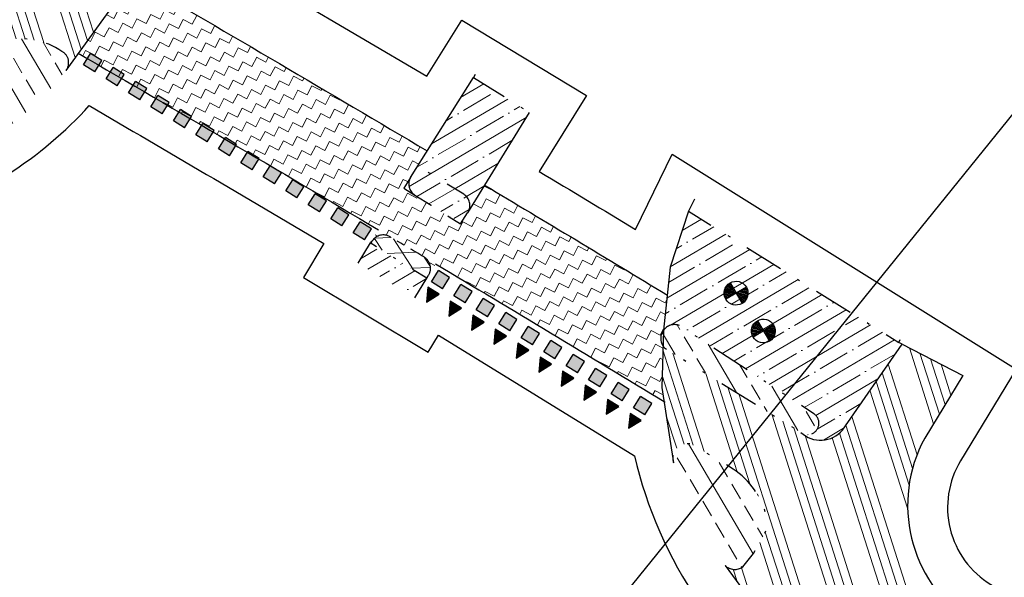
# Model space of a CAD drawing. Header units: metres. Extents: x 152057 to 155740, y 463538 to 465228.
# Tile 59 of 65: x 153854 to 153891, y 463831 to 463852. Entities that reach past the tile are written whole.
import ezdxf

# ---------------------------------------------------------------- set-up
doc = ezdxf.new("R2010")
doc.units = ezdxf.units.M
for name, pattern in [('CENTER__G5', [2.4, 1.5, -0.3, 0.3, -0.3]), ('DASHDOT__G5', [3, 1.5, -0.75, 0, -0.75]), ('DIVIDE__G5', [3.75, 1.5, -0.75, 0, -0.75, 0, -0.75])]:
    doc.linetypes.add(name, pattern=pattern)
doc.layers.add('-DR-alg-kader', color=3, linetype='Continuous', plot=False)
for name, color, linetype in [('-DR-alg-projectgrens 1-500', 3, 'PROJECTGRENS_1-500'), ('-DR-v-mk-demarkeren', 252, 'Continuous'), ('-DR-v-rio-inspectieput opnieuw stellen', 1, 'Continuous'), ('-DR-v-vh-asfalt zagen', 10, 'CENTER__G5'), ('-DR-v-vh-band 13-15x25', 5, 'DASHDOT__G5'), ('-DR-v-vh-band 18-20x25', 5, 'DIVIDE__G5'), ('-DR-v-vh-kantverharding', 1, 'Continuous')]:
    doc.layers.add(name, color=color, linetype=linetype)
for name, color, linetype, lineweight in [('-DR-v-vh-arc-asfalt frezen', 252, 'Continuous', 9), ('-DR-v-vh-arc-asfalt opbreken', 252, 'Continuous', 9), ('-DR-v-vh-arc-BSS dubbelklinker', 252, 'Continuous', 9), ('-DR-v-vh-arc-BSS waalformaat', 252, 'Continuous', 9), ('-DR-v-vh-arc-tegels', 252, 'Continuous', 9)]:
    doc.layers.add(name, color=color, linetype=linetype, lineweight=lineweight)
doc.styles.add('18_200', font='romans.shx', dxfattribs={"width": 0.8, "height": 0.36})
doc.linetypes.add('PROJECTGRENS_1-500', pattern='A,0.8,-0.32,[133,ltypeshp.shx,S=0.32,R=0,X=-0.32,Y=0],-0.32,3.18', length=4.62)
pattern_1 = [(30.44818846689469, (0, 0), (-0.4826879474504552, 0.8211385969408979), []), (30.44818846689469, (0.6519135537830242, -0.1692253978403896), (-0.4826879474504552, 0.8211385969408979), [1.190625, -0.238125, 0, -0.238125])]
pattern_2 = [(332.7388334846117, (500794.4463793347, 806394.153691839), (0.5261621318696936, 0.1683127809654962), [0.390625, -0.390625]), (62.73883348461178, (500794.7936167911, 806393.9747671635), (-0.1683127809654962, 0.5261621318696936), [0.3906249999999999, -0.3906249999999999])]
pattern_3 = [(120.4481884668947, (0, 0), (-1.094851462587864, -0.6435839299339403), []), (120.4481884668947, (0.2256338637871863, 0.869218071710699), (-1.094851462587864, -0.6435839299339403), [0.635, -0.3175])]
pattern_4 = [(107.7388334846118, (153265.3658600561, 463978.6637175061), (-1.814427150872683, -0.5804128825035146), []), (107.7388334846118, (153265.5715291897, 463979.0628576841), (-1.814427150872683, -0.5804128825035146), []), (107.7388334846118, (153265.7771983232, 463979.461997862), (-1.814427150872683, -0.5804128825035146), []), (107.7388334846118, (153265.9828679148, 463979.8611389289), (-1.814427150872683, -0.5804128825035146), [])]

# ---------------------------------------------------------------- blocks, each defined once
blk = doc.blocks.new('*U43')
blk.add_hatch(color=256).paths.add_polyline_path([(-0.1604827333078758, 0.4735454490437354), (-0.6340281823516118, 0.3130627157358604), (-0.4735454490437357, -0.1604827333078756), (-5.551115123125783e-17, 2.775557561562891e-17)])
for p, q in [((-0.6340281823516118, 0.3130627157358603), (-0.1604827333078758, 0.4735454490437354)), ((0, 0), (-0.1604827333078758, 0.4735454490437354)), ((-0.4735454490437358, -0.1604827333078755), (-0.6340281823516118, 0.3130627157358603)), ((-0.4735454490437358, -0.1604827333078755), (0, 0))]:
    blk.add_line(p, q)
blk = doc.blocks.new('*U44')
blk.add_lwpolyline([(-0.6364806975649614, 0.3967270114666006, 0.5, 0, 0), (-0.3719960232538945, 0.8210474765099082, 0, 0, 0)], format="xyseb")
blk.add_lwpolyline([(-0.4243204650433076, 0.264484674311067), (-0.8486409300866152, 0.5289693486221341), (-0.3719960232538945, 0.8210474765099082)], close=True)
blk = doc.blocks.new('put')
at = {"color": 0, "ltscale": 0.5}
for p, q in [((-0.3002420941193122, 0.000272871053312), (-0.0004896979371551, 4.450557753e-07)), ((-0.2989377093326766, 0.0277036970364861), (-0.0278967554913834, 0.0274573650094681)), ((-0.2950869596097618, 0.0551322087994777), (-0.0553038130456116, 0.0549142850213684)), ((-0.2885885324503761, 0.0825583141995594), (-0.0827108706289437, 0.0823712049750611)), ((-0.2792582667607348, 0.1099818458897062), (-0.1101179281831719, 0.1098281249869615)), ((-0.2667998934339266, 0.1374025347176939), (-0.1375249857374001, 0.1372850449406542)), ((-0.2667998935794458, 0.1374025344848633), (-0.1375240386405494, 0.1372850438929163)), ((-0.2507483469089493, 0.1648199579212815), (-0.1649320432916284, 0.1647419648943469)), ((-0.2303546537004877, 0.1922334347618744), (-0.1923391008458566, 0.1921988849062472)), ((0, 0), (0.2997574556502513, -0.0002724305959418)), ((0.0274569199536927, 0.0274070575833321), (0.2985029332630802, 0.0271607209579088)), ((0.0549138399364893, 0.0548141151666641), (0.2947020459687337, 0.0545961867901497)), ((0.08237075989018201, 0.0822211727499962), (0.2882534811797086, 0.0820340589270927)), ((0.1098276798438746, 0.1096282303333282), (0.2789730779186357, 0.1094745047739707)), ((0.1372887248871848, 0.1370352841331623), (0.2665645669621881, 0.1369177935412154)), ((0.1647415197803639, 0.1644423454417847), (0.2505628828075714, 0.1643643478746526)), ((0.1921984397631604, 0.1918494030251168), (0.2302190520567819, 0.1918148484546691)), ((-0.2990328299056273, -0.0271602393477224), (-0.0274569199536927, -0.0274070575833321)), ((-0.2952783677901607, -0.0545956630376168), (-0.0549138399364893, -0.0548141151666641)), ((-0.2888787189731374, -0.0820334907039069), (-0.08237075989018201, -0.0822211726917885)), ((-0.2796514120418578, -0.1094738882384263), (-0.1098276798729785, -0.1096282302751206)), ((-0.2673025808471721, -0.136917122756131), (-0.1372845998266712, -0.1370352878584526)), ((-0.2513709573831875, -0.1643636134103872), (-0.1647415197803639, -0.1644423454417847)), ((-0.231114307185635, -0.1918140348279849), (-0.1921984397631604, -0.1918494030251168)), ((0.0269173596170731, -0.0274564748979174), (0.2984983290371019, -0.0277032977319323)), ((0.0543244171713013, -0.0549133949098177), (0.2946940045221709, -0.0551318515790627)), ((0.0817314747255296, -0.0823703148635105), (0.288244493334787, -0.0825580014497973)), ((0.1091385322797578, -0.1098272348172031), (0.2789673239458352, -0.1099815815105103)), ((0.1365455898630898, -0.1372841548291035), (0.266568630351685, -0.1374023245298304)), ((0.1639526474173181, -0.1647410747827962), (0.2505871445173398, -0.1648198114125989)), ((0.1913597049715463, -0.1921979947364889), (0.2302806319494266, -0.192233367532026))]:
    blk.add_line(p, q, dxfattribs=at)
at = {"ltscale": 0.5}
for p, q in [((0.2120822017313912, 0.2116929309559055), (-0.212567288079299, -0.2121853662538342)), ((-0.2121816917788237, 0.2120785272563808), (0.2116966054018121, -0.2125709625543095))]:
    blk.add_line(p, q, dxfattribs=at)
blk.add_ellipse((-0.0002425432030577, -0.0002462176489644), major_axis=(-0.2121320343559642, 0.2121320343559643), ratio=0.9999999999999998, start_param=3.926990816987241, end_param=10.21017612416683, dxfattribs=at)
at = {"style": '18_200', "width": 0.8}
blk.add_attdef('HOOGTE', (0.402437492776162, 0.2611308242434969), '', height=0.25, dxfattribs=at)

msp = doc.modelspace()

# ---------------------------------------------------------------- hatches: boundary and pattern name
at = {"layer": '-DR-v-vh-arc-asfalt frezen'}
h = msp.add_hatch(dxfattribs=at)
h.set_pattern_fill('AVH-ASFALT_FREESVAK', color=256, scale=0.25, pattern_type=2)
h.set_pattern_definition(pattern_2)
h.paths.add_polyline_path([(153869.671557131, 463847.0139994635), (153858.5003217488, 463853.5865380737), (153858.0760000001, 463852.8960000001), (153856.4970876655, 463850.7028089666), (153867.8297659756, 463844.037151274)])
h = msp.add_hatch(dxfattribs=at)
h.set_pattern_fill('AVH-ASFALT_FREESVAK', color=256, scale=0.25, pattern_type=2)
h.set_pattern_definition(pattern_2)
edge = h.paths.add_edge_path()
edge.add_line((153871.8421708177, 463845.7207469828), (153871.2030000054, 463844.6800000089))
edge.add_line((153871.2030000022, 463844.6800000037), (153869.9935205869, 463842.7481165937))
edge.add_arc((153152.7472791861, 462641.2496901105), 1399.300053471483, 58.75210549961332, 59.16449728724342, ccw=False)
edge.add_line((153878.6227658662, 463837.5545916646), (153878.541, 463838.0820000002))
edge.add_line((153878.541, 463838.0820000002), (153878.5822734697, 463839.6438749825))
edge.add_arc((153879.0213403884, 463839.9300426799), 0.5240913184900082, 143.8777225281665, 213.094832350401, ccw=False)
edge.add_line((153878.5980000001, 463840.2390000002), (153878.741502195, 463841.5748036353))
edge.add_arc((153152.7473234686, 462641.249765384), 1402.799966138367, 58.83313729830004, 59.16189822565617)
h = msp.add_hatch(dxfattribs=at)
h.set_pattern_fill('AVH-ASFALT_FREESVAK', color=256, scale=0.25, pattern_type=2)
h.set_pattern_definition(pattern_2)
edge = h.paths.add_edge_path()
edge.add_line((153870.9371665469, 463844.2553881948), (153868.7948178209, 463845.609405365))
edge.add_line((153868.7948178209, 463845.609405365), (153867.524, 463843.5390000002))
edge.add_line((153867.524, 463843.5390000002), (153867.543585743, 463843.5267818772))
edge.add_line((153867.543585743, 463843.5267818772), (153867.6006061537, 463843.6145904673))
edge.add_arc((153868.0199483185, 463843.3422815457), 0.4999999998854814, 59.24638370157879, 147.0014477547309, ccw=False)
edge.add_arc((153152.7472194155, 462641.249589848), 1399.300170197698, 59.18531365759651, 59.246383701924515, ccw=False)
edge.add_arc((153869.300820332, 463842.5792087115), 0.5000000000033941, -26.31464904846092, 59.18531366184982, ccw=False)
edge.add_line((153869.7490068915, 463842.3575585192), (153870.9371665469, 463844.2553881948))
at = {"layer": '-DR-v-vh-arc-asfalt opbreken'}
h = msp.add_hatch(dxfattribs=at)
h.set_pattern_fill('AVH-ASFALT_LAAG1-D', color=256, scale=20, angle=-270, pattern_type=2)
h.set_pattern_definition([(122.7388334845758, (502880.5632600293, 805672.0225700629), (-0.504686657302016, -0.324486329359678), []), (182.7388334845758, (502880.5632600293, 805672.0225700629), (0.02867007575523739, -0.599314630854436), [])])
edge = h.paths.add_edge_path()
edge.add_arc((153152.7472194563, 462641.2495898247), 1399.300170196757, 59.18531365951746, 59.24638370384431)
edge.add_arc((153868.0199483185, 463843.3422815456), 0.4999999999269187, 59.24638370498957, 147.0014477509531)
edge.add_line((153867.6006061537, 463843.6145904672), (153867.543585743, 463843.5267818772))
edge.add_line((153867.543585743, 463843.5267818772), (153869.656, 463842.2090000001))
edge.add_line((153869.656, 463842.2090000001), (153869.7490068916, 463842.3575585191))
edge.add_arc((153869.300820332, 463842.5792087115), 0.4999999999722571, 333.6853509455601, 419.1853136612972)
at = {"layer": '-DR-v-vh-arc-BSS dubbelklinker'}
h = msp.add_hatch(dxfattribs=at)
h.set_pattern_fill('ANSI34', color=256, scale=0.1, angle=89.99999999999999)
h.set_pattern_definition(pattern_4)
edge = h.paths.add_edge_path()
edge.add_arc((153857.6896641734, 463853.1539828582), 0.4645541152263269, 231.5830932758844, 326.2662528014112, ccw=False)
edge.add_line((153857.401, 463852.7900000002), (153855.4911858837, 463854.0532934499))
edge.add_arc((153855.7408296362, 463854.448286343), 0.4672701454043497, 139.3064243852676, 237.7062589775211, ccw=False)
edge.add_line((153855.3865419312, 463854.7529527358), (153859.54, 463860.4110000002))
edge.add_line((153859.54, 463860.4110000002), (153860.528, 463861.5080000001))
edge.add_line((153860.528, 463861.5080000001), (153862.109, 463863.9600000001))
edge.add_line((153862.109, 463863.9600000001), (153863.0481372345, 463865.5046033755))
edge.add_line((153863.0481372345, 463865.5046033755), (153861.2079223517, 463866.5779570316))
edge.add_line((153861.2079223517, 463866.5779570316), (153859.4702153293, 463863.765232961))
edge.add_line((153859.4702153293, 463863.765232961), (153853.069, 463855.2350000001))
edge.add_line((153853.069, 463855.2350000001), (153849.09, 463857.3540000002))
edge.add_line((153849.09, 463857.3540000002), (153841.349, 463861.8000000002))
edge.add_line((153841.349, 463861.8000000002), (153831.74, 463865.4120000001))
edge.add_line((153831.74, 463865.4120000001), (153822.41, 463868.7660000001))
edge.add_line((153822.41, 463868.7660000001), (153820.3815194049, 463869.5357020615))
edge.add_line((153820.3815194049, 463869.5357020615), (153819.67578004, 463867.5837092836))
edge.add_line((153819.67578004, 463867.5837092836), (153821.7860000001, 463866.7950000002))
edge.add_line((153821.7860000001, 463866.7950000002), (153830.974, 463863.4550000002))
edge.add_line((153830.974, 463863.4550000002), (153840.638, 463859.9380000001))
edge.add_line((153840.638, 463859.9380000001), (153848.797, 463855.2160000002))
edge.add_line((153848.797, 463855.2160000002), (153848.5335264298, 463854.6952963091))
edge.add_line((153848.5335264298, 463854.6952963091), (153848.9, 463854.4260000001))
edge.add_arc((153848.3109948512, 463853.3770607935), 1.202996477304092, -14.050544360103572, 60.68471865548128, ccw=False)
edge.add_line((153849.478, 463853.0850000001), (153845.497, 463845.5470000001))
edge.add_arc((153845.0865893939, 463845.7562810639), 0.460690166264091, 277.7603546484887, 332.98155887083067, ccw=False)
edge.add_line((153845.148796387, 463845.2998101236), (153847.9590000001, 463845.5500000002))
edge.add_line((153847.9590000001, 463845.5500000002), (153850.7193646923, 463846.2461405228))
edge.add_arc((153850.7100678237, 463846.7166313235), 0.4705826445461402, 152.1644776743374, 271.1320136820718, ccw=False)
edge.add_line((153850.2939355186, 463846.9363628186), (153851.94, 463849.9240000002))
edge.add_arc((153854.3158113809, 463848.463312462), 2.788922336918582, 55.984063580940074, 148.4161221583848, ccw=False)
edge.add_arc((153855.6506346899, 463850.3499171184), 0.4811288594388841, -33.546026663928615, 62.068899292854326, ccw=False)
edge.add_line((153856.0516277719, 463850.0840420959), (153858.0759999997, 463852.8959999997))
h = msp.add_hatch(dxfattribs=at)
h.set_pattern_fill('ANSI34', color=256, scale=0.1, angle=89.99999999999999)
h.set_pattern_definition(pattern_4)
edge = h.paths.add_edge_path()
edge.add_line((153884.6829999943, 463830.0110000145), (153888.2026348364, 463827.9152795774))
edge.add_line((153888.2026348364, 463827.9152795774), (153888.2580000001, 463828.0180000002))
edge.add_line((153888.2580000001, 463828.0180000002), (153889.0883110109, 463827.5209565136))
edge.add_line((153889.0883110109, 463827.5209565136), (153890.1264538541, 463829.2671522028))
edge.add_arc((153893.1091942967, 463833.6317948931), 5.2864776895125, 151.4171415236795, 235.65180324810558, ccw=False)
edge.add_line((153888.4670000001, 463836.1610000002), (153889.9089366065, 463838.5333635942))
edge.add_line((153889.9089366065, 463838.5333635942), (153887.6120000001, 463839.7180000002))
edge.add_line((153887.6120000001, 463839.7180000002), (153885.3580000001, 463836.4720000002))
edge.add_arc((153884.5344839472, 463837.1570629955), 1.071209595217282, 226.2700977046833, 320.2437524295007, ccw=False)
edge.add_line((153883.794, 463836.3830000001), (153878.634, 463839.5770000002))
edge.add_arc((153879.0213403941, 463839.9300426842), 0.5240913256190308, 213.0948324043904, 222.3477106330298, ccw=False)
edge.add_line((153878.5822734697, 463839.6438749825), (153878.5410000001, 463838.0820000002))
edge.add_line((153878.5410000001, 463838.0820000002), (153878.9524354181, 463835.428148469))
edge.add_arc((153879.4974234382, 463835.4116962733), 0.5452362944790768, 63.348036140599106, 178.2708699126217, ccw=False)
edge.add_line((153879.7420000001, 463835.8990000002), (153881.232, 463835.0010000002))
edge.add_arc((153879.5514116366, 463832.4818630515), 3.028271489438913, 13.581756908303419, 56.291612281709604, ccw=False)
edge.add_line((153882.4950000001, 463833.1930000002), (153882.5360000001, 463832.8010000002))
edge.add_line((153882.5360000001, 463832.8010000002), (153882.3340000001, 463832.3930000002))
edge.add_line((153882.3340000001, 463832.3930000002), (153881.9960000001, 463831.8120000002))
edge.add_line((153881.9960000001, 463831.8120000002), (153881.596, 463831.3020000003))
edge.add_arc((153881.2954142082, 463831.7350178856), 0.5271207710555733, 225.5075619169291, 304.76702204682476, ccw=False)
edge.add_line((153880.9260000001, 463831.3590000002), (153882.0050000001, 463829.8970000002))
edge.add_line((153882.0050000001, 463829.8970000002), (153883.286640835, 463828.4796145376))
edge.add_arc((153883.6731785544, 463828.6558997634), 0.4248386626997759, 149.268332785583, 204.5159339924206, ccw=False)
edge.add_line((153883.3080000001, 463828.8730000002), (153883.8030000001, 463829.9640000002))
edge.add_arc((153884.2199982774, 463829.8440151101), 0.433916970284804, 19.83220416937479, 163.9476347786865, ccw=False)
edge.add_line((153884.6281797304, 463829.9912286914), (153884.6829999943, 463830.0110000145))
at = {"layer": '-DR-v-vh-arc-BSS waalformaat'}
h = msp.add_hatch(dxfattribs=at)
h.set_pattern_fill('ANSI33', color=256, scale=0.2, angle=89.99999999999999)
h.set_pattern_definition(pattern_3)
edge = h.paths.add_edge_path()
edge.add_arc((153855.6506346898, 463850.3499171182), 0.4811288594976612, 322.0446257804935, 422.068899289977)
edge.add_arc((153854.3158113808, 463848.4633124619), 2.788922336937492, 55.98406358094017, 148.4161221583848)
edge.add_line((153851.94, 463849.924), (153850.302, 463846.951))
edge.add_arc((153850.7100678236, 463846.7166313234), 0.4705826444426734, 150.1296306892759, 297.1767066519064)
edge.add_arc((153846.4996491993, 463857.6906573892), 12.22196269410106, 291.2281044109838, 317.7878904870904)
edge.add_line((153855.552, 463849.479), (153856.03, 463850.054))
h = msp.add_hatch(dxfattribs=at)
h.set_pattern_fill('ANSI33', color=256, scale=0.2, angle=89.99999999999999)
h.set_pattern_definition(pattern_3)
edge = h.paths.add_edge_path()
edge.add_arc((153879.0213403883, 463839.9300426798), 0.524091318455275, 68.90135813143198, 222.3477107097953)
edge.add_line((153878.634, 463839.577), (153883.794, 463836.383))
edge.add_arc((153884.044773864, 463836.7298366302), 0.4279990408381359, 234.131879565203, 417.2993959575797)
edge.add_line((153884.276, 463837.09), (153879.21, 463840.419))
h = msp.add_hatch(dxfattribs=at)
h.set_pattern_fill('ANSI33', color=256, scale=0.2, angle=89.99999999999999)
h.set_pattern_definition(pattern_3)
edge = h.paths.add_edge_path()
edge.add_arc((153879.4974234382, 463835.4116962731), 0.5452362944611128, 63.34803614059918, 199.3543248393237)
edge.add_line((153878.983, 463835.231), (153880.926, 463831.359))
edge.add_arc((153881.2954142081, 463831.7350178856), 0.5271207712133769, 225.5075619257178, 304.7670220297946)
edge.add_line((153881.596, 463831.302), (153881.996, 463831.812))
edge.add_line((153881.996, 463831.812), (153882.334, 463832.393))
edge.add_line((153882.334, 463832.393), (153882.536, 463832.801))
edge.add_line((153882.536, 463832.801), (153882.495, 463833.193))
edge.add_arc((153879.5514116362, 463832.4818630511), 3.028271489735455, 13.5817569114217, 56.29161227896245)
edge.add_line((153881.232, 463835.001), (153879.742, 463835.899))
at = {"layer": '-DR-v-vh-arc-tegels'}
h = msp.add_hatch(dxfattribs=at)
h.set_pattern_fill('ANSI35', color=256, scale=0.15)
h.set_pattern_definition(pattern_1)
edge = h.paths.add_edge_path()
edge.add_line((153873.5300000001, 463848.4690000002), (153871.418, 463849.7930000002))
edge.add_line((153871.418, 463849.7930000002), (153869.0689473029, 463846.05510578))
edge.add_arc((153869.4780007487, 463845.7662383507), 0.5007685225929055, 58.453234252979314, 144.7708330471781, ccw=False)
edge.add_line((153869.7400000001, 463846.1930000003), (153871.0590000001, 463845.3790000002))
edge.add_arc((153870.7784559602, 463844.9569645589), 0.506772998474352, -30.657222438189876, 56.386405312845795, ccw=False)
edge.add_line((153871.2143989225, 463844.6985606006), (153873.5300000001, 463848.4690000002))
h = msp.add_hatch(dxfattribs=at)
h.set_pattern_fill('ANSI35', color=256, scale=0.15)
h.set_pattern_definition(pattern_1)
edge = h.paths.add_edge_path()
edge.add_arc((153870.7784559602, 463844.9569645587), 0.5067729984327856, 329.9245053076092, 416.3864053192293)
edge.add_line((153871.059, 463845.379), (153869.74, 463846.193))
edge.add_arc((153869.4780007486, 463845.7662383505), 0.5007685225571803, 58.45323424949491, 146.586537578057)
edge.add_line((153869.06, 463846.042), (153869.045, 463846.017))
edge.add_arc((153869.4775462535, 463845.7682054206), 0.4989939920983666, 150.0930867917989, 237.5766195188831)
edge.add_line((153869.21, 463845.347), (153870.509, 463844.526))
edge.add_arc((153870.7775907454, 463844.9563507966), 0.5072896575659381, 238.0308686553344, 326.9917783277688)
edge.add_line((153871.203, 463844.68), (153871.217, 463844.703))
h = msp.add_hatch(dxfattribs=at)
h.set_pattern_fill('ANSI35', color=256, scale=0.15)
h.set_pattern_definition(pattern_1)
edge = h.paths.add_edge_path()
edge.add_line((153887.6120000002, 463839.7180000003), (153887.4849999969, 463839.7820000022))
edge.add_line((153887.4849999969, 463839.7820000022), (153879.5490000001, 463844.7430000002))
edge.add_line((153879.5490000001, 463844.7430000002), (153878.8540000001, 463842.6220000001))
edge.add_line((153878.8540000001, 463842.6220000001), (153878.5980000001, 463840.2390000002))
edge.add_arc((153879.0213403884, 463839.9300426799), 0.5240913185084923, 68.9013581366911, 143.8777225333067, ccw=False)
edge.add_line((153879.2100000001, 463840.4190000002), (153884.2760000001, 463837.0900000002))
edge.add_arc((153884.0447738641, 463836.7298366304), 0.4279990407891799, -125.86812043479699, 57.29939595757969, ccw=False)
edge.add_arc((153884.5344839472, 463837.1570629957), 1.071209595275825, 226.2700977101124, 320.2437524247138)
edge.add_line((153885.3580000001, 463836.4720000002), (153887.6120000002, 463839.7180000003))
h = msp.add_hatch(dxfattribs=at)
h.set_pattern_fill('ANSI35', color=256, scale=0.15)
h.set_pattern_definition(pattern_1)
h.paths.add_polyline_path([(153869.656, 463842.2090000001), (153867.5240000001, 463843.5390000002), (153867.0521967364, 463842.7777881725), (153869.2024067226, 463841.4661588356)])

# ---------------------------------------------------------------- linework, layer by layer
at = {"layer": '-DR-alg-kader'}
msp.add_lwpolyline([(154169.1253635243, 464191.397187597), (153867.6297841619, 463818.5424280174), (153799.007401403, 463874.0314475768), (154100.5029807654, 464246.8862071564)], close=True, dxfattribs=at)
at = {"layer": '-DR-alg-projectgrens 1-500', "flags": 128}
for points in [[(152877.706645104, 464076.4434349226), (152906.2492034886, 464079.6061360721), (152930.6803876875, 464081.6383140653), (152941.2223367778, 464082.4338940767), (152942.7717158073, 464081.1764585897), (152971.7402047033, 464083.3286589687, 0.342855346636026), (152979.3888824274, 464090.2392996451), (152980.9862359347, 464099.249747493), (152988.4203223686, 464097.9318480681), (152987.9335306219, 464095.1859238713), (153019.5858828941, 464091.8286668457, -0.1186970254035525), (153016.4517935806, 464101.6404958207), (153016.1864530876, 464105.27444543), (153022.9304224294, 464105.7048167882), (153023.1912559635, 464102.1325918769, 0.1004424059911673), (153024.8265199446, 464096.2944404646), (153028.2077944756, 464091.4587020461, 0.09518826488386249), (153031.4830929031, 464088.2777545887), (153034.398681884, 464086.3634635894, 0.1236645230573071), (153043.1873450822, 464083.3049202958), (153077.7593281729, 464080.22609248), (153090.0325303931, 464077.3256021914), (153105.7370416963, 464074.2000628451), (153139.0722904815, 464069.1884082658), (153190.9938920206, 464059.082407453), (153197.3451861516, 464057.6405184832), (153196.935937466, 464056.375341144), (153233.2128316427, 464046.6791584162), (153241.6129573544, 464046.3341116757, -0.02169002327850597), (153245.7174522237, 464045.9867576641), (153246.0514625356, 464047.2560449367), (153260.8720105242, 464043.3651558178), (153260.6278963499, 464042.5467247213), (153270.7480441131, 464039.8724752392), (153281.1154799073, 464037.089652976), (153287.2631329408, 464035.6056678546), (153334.587966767, 464023.4818034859), (153336.6676094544, 464022.9112940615), (153337.8094259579, 464022.622876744), (153349.261336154, 464019.7053329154), (153359.9169936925, 464016.8094259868), (153371.2663868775, 464013.9233603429), (153434.6802902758, 463997.3555882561), (153441.0296959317, 464001.1331168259), (153452.4133553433, 463998.1484649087), (153454.7727597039, 463994.1826933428), (153454.2648992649, 463992.2388343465), (153484.5439267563, 463984.328013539), (153488.726740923, 463994.719630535), (153490.1799528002, 463998.1692355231), (153498.752318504, 464019.3320714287), (153506.3087806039, 464025.1224937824), (153511.0612408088, 464018.9205652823), (153507.5063160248, 464016.1964709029, 0.1338115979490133), (153504.1015077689, 464011.7261107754), (153497.4015256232, 463995.1856798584), (153495.9516377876, 463991.7439654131), (153493.7930224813, 463986.3811874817), (153495.9279796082, 463985.5677231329), (153494.6368078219, 463982.8456030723), (153500.4811823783, 463981.0118616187), (153504.701397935, 463990.3997949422), (153505.7593740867, 463990.095255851, -0.02807528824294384), (153506.9405326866, 463993.6305538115), (153511.4484990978, 464004.9637278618, 0.04528067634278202), (153515.3915965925, 464018.2704507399), (153521.7582144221, 464017.1274433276, -0.03401614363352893), (153518.8054064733, 464006.2052663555), (153517.3241729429, 464001.6793986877), (153512.7675004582, 463990.2237759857, 0.08949013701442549), (153511.0030748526, 463981.5229611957), (153510.8992966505, 463976.7126222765, 0.3436135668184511), (153511.1931006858, 463976.3183236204), (153557.1466330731, 463963.6759350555), (153587.9108573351, 463955.4175184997, -0.02128425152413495), (153693.7068401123, 463922.1312519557), (153723.3956488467, 463910.984381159), (153733.0827201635, 463907.309457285), (153743.4536273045, 463903.3298182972), (153750.0465522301, 463900.6119022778), (153754.820777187, 463898.6850581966), (153787.293033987, 463885.9911118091), (153839.5472973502, 463866.643375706), (153847.2165598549, 463865.1235938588), (153850.4942581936, 463866.2110339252), (153852.7758944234, 463867.9720395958), (153869.0712926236, 463894.4618309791), (153870.0799455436, 463899.95915637), (153913.6994950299, 463968.6658241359), (153911.4347349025, 463970.0564111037), (153914.6492963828, 463976.0066248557), (153916.8148530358, 463974.7900178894), (153920.975698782, 463981.2601311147), (153924.3782062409, 463979.0720227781), (153925.7051368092, 463979.3876664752), (153934.5741645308, 463993.586082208, -0.05165973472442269), (153949.3245574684, 464012.5300883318), (153950.4060801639, 464013.657104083, 0.01713651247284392), (153954.9099980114, 464018.6844865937), (153969.5425337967, 464036.1891904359), (153988.9116103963, 464059.5998258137, 0.3942505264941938), (153988.748262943, 464062.3246491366), (153986.0868916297, 464064.8533421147), (153992.7673758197, 464072.1718463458), (153999.5132165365, 464064.3445200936), (154000.4380710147, 464063.0968706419, -0.2499709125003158), (154001.5481921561, 464055.6505270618), (154000.863308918, 464053.7260877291), (153998.8320164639, 464051.0274402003), (153995.0853275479, 464053.8531911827), (153976.0163904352, 464030.8053225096), (153961.3701947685, 464013.2842775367, -0.01713651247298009), (153956.4812719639, 464007.8271431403), (153955.3997492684, 464006.7001273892, 0.05165973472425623), (153941.7154362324, 463989.1252932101), (153935.6346665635, 463979.3905964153), (153937.9515505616, 463977.9543338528), (153927.4705225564, 463961.0470310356), (153927.3018664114, 463957.0661684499), (153926.1305132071, 463952.9867512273), (153904.6968039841, 463925.181218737), (153861.1111270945, 463854.8689488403), (153869.6630002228, 463849.8369959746), (153870.9821236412, 463851.9594498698), (153875.6914930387, 463849.109667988), (153873.9100591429, 463846.2322148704, -0.0007539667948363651), (153877.5408403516, 463844.0518076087), (153878.933052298, 463846.8970165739), (153891.9274755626, 463838.7738646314), (153889.8253224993, 463835.3152719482, 0.4144915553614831), (153890.9675702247, 463830.6422416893), (153892.2526821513, 463829.8686220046), (153888.2742940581, 463823.2598527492), (153884.1075547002, 463813.9085045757), (153880.0444798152, 463805.5758876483), (153877.6306733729, 463802.6921358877), (153885.6858586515, 463798.7207995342), (153937.6143058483, 463774.6247613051), (153959.4164563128, 463764.2543216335), (153995.0944027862, 463745.9311732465), (154013.993628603, 463735.5322908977), (154050.4159738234, 463714.5022630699), (154056.4119918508, 463724.8868921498), (154053.7962939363, 463726.4897791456), (154058.1708208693, 463733.6284239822), (154067.7433502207, 463727.6810185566), (154065.5637786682, 463724.1400503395), (154063.7029406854, 463722.4098205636), (154056.9566240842, 463710.7257336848), (154061.3729713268, 463708.175763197), (154056.4723486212, 463699.2711177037), (154051.8651868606, 463696.9771842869), (154059.9773527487, 463678.0274344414), (153985.8892072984, 463713.2415161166), (153983.7662012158, 463718.8122350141), (153968.9566860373, 463738.3849087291), (153972.5758185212, 463745.6888115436), (153935.7046397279, 463764.8208488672), (153869.3099319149, 463795.3215700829), (153863.8930122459, 463793.5791791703), (153855.1820279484, 463796.8470698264), (153856.7590818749, 463799.1992675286), (153853.3703980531, 463801.286376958), (153852.2085423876, 463798.9949387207), (153842.6516944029, 463804.4397415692), (153840.8769880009, 463806.3693538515), (153840.9818543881, 463807.0485796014), (153773.4675892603, 463843.4161208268), (153762.1069470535, 463846.9341491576), (153689.4547910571, 463879.6010193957), (153681.7636817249, 463883.8979410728), (153680.9835972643, 463885.6500728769), (153668.3285351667, 463890.5401352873), (153597.1432056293, 463913.1088679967), (153593.5831653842, 463911.5055137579), (153515.8743613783, 463932.1311434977), (153512.6986489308, 463930.4245847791), (153501.3881492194, 463933.3553382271), (153497.4506086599, 463928.8627439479), (153493.7083904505, 463932.0913732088), (153476.4702446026, 463936.9532421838), (153475.3952252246, 463933.7680065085), (153467.038216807, 463935.8203192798), (153468.4366927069, 463942.1948855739), (153459.9462030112, 463947.5285776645), (153450.2188935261, 463951.0847456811), (153328.2242483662, 463984.9960030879), (153323.1607710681, 463986.2243367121), (153320.5505400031, 463988.6688705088), (153239.2728836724, 464007.6867160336), (153227.0964270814, 464007.4560105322), (153179.7532577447, 464017.517969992), (153164.9432870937, 464021.6715761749), (153159.1904697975, 464024.6260997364), (153132.6132557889, 464029.3871602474), (153109.2173613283, 464033.881354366), (153051.3923878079, 464036.0547119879), (153024.3830837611, 464032.1835664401), (153004.9403893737, 464033.5332338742), (152999.946965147, 464027.7777209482), (152987.0197312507, 464030.9069458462), (152972.3774583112, 464031.8120006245), (152972.4940959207, 464029.6312307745), (152967.8031160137, 464029.4458561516), (152966.7049804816, 464032.9415339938), (152914.4464966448, 464036.024902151), (152888.387911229, 464036.5568310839), (152883.1368597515, 464031.7951381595), (152878.309744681, 464036.0822030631), (152858.7561469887, 464036.5368471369), (152848.3626950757, 464035.8491490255), (152828.2328875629, 464033.9459401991), (152814.5238059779, 464032.0038618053), (152800.4039394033, 464029.5865071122), (152772.8755484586, 464024.6502509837), (152737.9155121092, 464016.8142603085), (152693.2109410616, 464004.4941815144), (152679.1227762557, 463999.4230573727), (152674.8170142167, 463997.9908467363), (152627.1253774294, 463980.047144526), (152586.3088736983, 463962.6030839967), (152553.3087879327, 463945.8539103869), (152534.8234612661, 463936.3006823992), (152515.0280717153, 463924.0769699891), (152509.8769254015, 463918.6796291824), (152508.7992824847, 463913.6914140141), (152502.234109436, 463912.6969625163), (152491.0537555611, 463903.3340642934), (152488.1795355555, 463896.0394673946), (152481.7216896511, 463892.2594651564), (152480.408838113, 463894.7316253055), (152453.5658761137, 463879.0207258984, 0.03755201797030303), (152440.8796901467, 463870.2556725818), (152430.3260935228, 463861.7271428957), (152410.6930936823, 463845.8614027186, -0.02345910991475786), (152406.3671775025, 463842.6889864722), (152398.6802331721, 463837.5882138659, 0.03391962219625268), (152389.7721062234, 463830.7645683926), (152287.2480054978, 463740.5756379), (152280.9996343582, 463747.3067286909), (152290.6019966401, 463755.7548895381), (152299.5174451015, 463763.6391704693), (152309.6960162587, 463772.5594233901), (152317.8293885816, 463779.6949953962), (152328.8660476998, 463789.4200515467), (152336.7337283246, 463796.3847688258), (152347.2688422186, 463805.675869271), (152354.7357902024, 463812.2838223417), (152366.3291996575, 463822.5266015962), (152374.7059061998, 463829.8204411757), (152385.9072870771, 463839.5408799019), (152390.9712219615, 463843.5274904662), (152396.3865767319, 463847.0850819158), (152400.2053968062, 463849.628639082), (152403.3968138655, 463851.8208421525), (152405.3655073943, 463853.3868704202), (152412.0298127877, 463858.7640822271), (152421.5061053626, 463866.4030630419), (152430.5903917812, 463873.8951960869), (152439.6634512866, 463880.9737555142), (152444.2541490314, 463884.0772927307), (152449.9361107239, 463887.6127355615), (152457.7951992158, 463892.1663277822), (152471.6062557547, 463900.0651440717, 0.3968836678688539), (152472.4054507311, 463902.6891375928), (152465.6496833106, 463916.3252018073), (152462.3068534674, 463921.7600621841), (152454.3582976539, 463929.7086179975), (152457.803257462, 463933.1535778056), (152448.4079582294, 463944.5101545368), (152439.8914804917, 463954.8045657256), (152437.1566161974, 463958.1103710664, 0.03199809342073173), (152428.8295671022, 463966.9572955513), (152419.3581361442, 463959.6290748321), (152407.2466793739, 463965.0727317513), (152409.1293876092, 463969.1209089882), (152407.7077506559, 463972.9277026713), (152405.5722874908, 463973.9385797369), (152410.2145561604, 463984.2243569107), (152395.7397401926, 463999.0643765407, 0.04940599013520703), (152383.4750489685, 464008.0416435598), (152234.8525099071, 464095.8268121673, 0.006341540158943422), (152225.4537809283, 464101.2125096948, 0.05244770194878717), (152146.9438386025, 464134.8934108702), (152140.1821231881, 464137.0906539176, -0.03603781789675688), (152138.3253619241, 464137.8436801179, 0.102357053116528), (152127.9789035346, 464140.1390671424, -0.05537896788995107), (152124.8655822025, 464140.1950274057), (152113.5339093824, 464141.6605683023), (152114.9138205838, 464152.3301458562), (152123.4526777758, 464151.1854252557, 0.3467581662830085), (152131.6001305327, 464156.597941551), (152134.7312803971, 464167.83113026), (152135.4757729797, 464170.4340872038), (152145.8051981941, 464167.5219082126), (152145.0704836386, 464164.9190824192), (152142.6694250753, 464156.402588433, 0.3968720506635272), (152147.6804692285, 464146.796418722), (152150.5133206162, 464145.8122554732, -0.04956241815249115), (152240.2363374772, 464104.9577741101), (152388.8625818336, 464017.1704161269, -0.04948153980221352), (152402.8358871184, 464006.9387336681), (152407.861882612, 464002.4292762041), (152424.5939065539, 463998.4447005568), (152429.4694975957, 464001.1851263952), (152440.1057825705, 463997.5478466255), (152445.940450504, 463971.4511414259), (152468.3669927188, 463944.3192870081), (152479.6650876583, 463952.0391397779), (152484.2398055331, 463956.8956256), (152488.3041570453, 463954.6681102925, 0.1259989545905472), (152491.454791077, 463954.2741827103), (152491.8462974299, 463954.323891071, 0.0935808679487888), (152495.434318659, 463955.7449050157, 0.01581002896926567), (152495.8581125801, 463955.9645765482), (152508.3367126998, 463962.9418583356, -0.02372433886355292), (152559.6873837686, 463988.5367418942), (152572.4447657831, 463994.2183634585), (152581.1129521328, 463997.4881590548, 0.00994004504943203), (152584.7487320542, 463998.9428372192), (152586.6572815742, 464003.1687533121, -0.01145812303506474), (152621.9809427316, 464017.8659590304), (152622.6185206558, 464019.3225347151, -0.116824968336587), (152627.116492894, 464024.3008846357, -0.06633987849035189), (152629.8532729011, 464025.6944030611), (152662.6126850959, 464037.2266338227, -0.04013951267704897), (152663.6155224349, 464037.5094307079), (152666.7407450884, 464038.1254700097), (152681.8975396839, 464039.8586958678, -0.08557589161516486), (152684.4420310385, 464039.7138157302), (152706.3943212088, 464046.9772784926), (152707.2660689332, 464044.3426041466), (152724.6539852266, 464048.6736558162), (152724.2165573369, 464050.6258087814), (152728.0990512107, 464051.5928758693), (152728.5364791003, 464049.6407229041), (152738.2544279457, 464052.0613084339, -0.02379447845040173), (152748.1947763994, 464054.040497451), (152763.9201755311, 464056.4003758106), (152784.6729773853, 464060.6317866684), (152815.2879453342, 464065.8111866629), (152824.5741657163, 464069.110528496), (152858.8745610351, 464074.3100895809), (152874.9706884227, 464076.1209430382)], [(153868.3908755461, 463806.4902070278), (153861.7105984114, 463805.3716984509), (153856.6794687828, 463808.1090192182), (153858.975126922, 463812.0779475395), (153838.9006658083, 463822.4495938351), (153842.0926076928, 463828.6432177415), (153845.889739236, 463836.0111478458), (153850.2228516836, 463844.4190919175, 0.1304800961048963), (153856.9101492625, 463848.7262496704, -0.001837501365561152), (153865.765998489, 463843.5180858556), (153864.9976814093, 463842.2366714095), (153869.7113219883, 463839.4126369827), (153870.102909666, 463840.0569176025), (153877.502301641, 463835.5029348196, 0.09218028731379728), (153879.9282141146, 463829.9795595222), (153874.7558428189, 463819.4489114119), (153873.6003043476, 463820.133508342), (153869.2966240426, 463811.2249697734), (153870.425128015, 463810.6318271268)]]:
    msp.add_lwpolyline(points, format="xyb", close=True, dxfattribs=at)
at = {"layer": '-DR-v-vh-asfalt zagen', "flags": 128}
for points in [[(153869.0449999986, 463846.0169999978), (153868.7948178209, 463845.609405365), (153869.21, 463845.347)], [(153870.509, 463844.526), (153870.9371665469, 463844.2553881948), (153871.2029999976, 463844.6799999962)]]:
    msp.add_lwpolyline(points, dxfattribs=at)
msp.add_lwpolyline([(153869.659076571, 463842.2071109), (153869.7269073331, 463842.3175794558, 0.4179830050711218), (153869.5569518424, 463843.008623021, 0.0002664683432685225), (153868.2756219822, 463843.7719686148, 0.4027835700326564), (153867.6006061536, 463843.614590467), (153867.543585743, 463843.526781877)], format="xyb", dxfattribs=at)
at = {"layer": '-DR-v-vh-band 13-15x25', "flags": 128}
for points in [[(153871.4848439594, 463849.9018944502), (153871.418, 463849.793), (153873.53, 463848.469), (153873.6184792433, 463848.6108541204)], [(153879.769945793, 463845.1945382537), (153879.549, 463844.743), (153887.485, 463839.782), (153887.5421091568, 463839.8978741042)], [(153869.2024067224, 463841.4661588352), (153869.656, 463842.209), (153867.524, 463843.539), (153867.0521967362, 463842.777788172)]]:
    msp.add_lwpolyline(points, dxfattribs=at)
msp.add_lwpolyline([(153871.217, 463844.703, 0.3962404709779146), (153871.059, 463845.379), (153869.74, 463846.193, 0.404702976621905), (153869.06, 463846.042), (153869.045, 463846.017, 0.4014072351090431), (153869.21, 463845.347), (153870.509, 463844.526, 0.4089117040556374), (153871.203, 463844.68)], format="xyb", close=True, dxfattribs=at)
at = {"layer": '-DR-v-vh-band 18-20x25', "flags": 128}
for points in [[(153856.03, 463850.054, 0.4664366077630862), (153855.876, 463850.775, 0.426701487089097), (153851.94, 463849.924), (153850.302, 463846.951, 0.7470554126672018), (153850.925, 463846.298)], [(153880.926, 463831.359, 0.3603152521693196), (153881.596, 463831.302), (153881.996, 463831.812), (153882.334, 463832.393), (153882.536, 463832.801), (153882.495, 463833.193, 0.1885446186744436), (153881.232, 463835.001), (153879.742, 463835.899, 0.6745484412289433), (153878.983, 463835.231)]]:
    msp.add_lwpolyline(points, format="xyb", dxfattribs=at)
msp.add_lwpolyline([(153879.21, 463840.419, 0.7914992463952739), (153878.634, 463839.577), (153883.794, 463836.383, 1.02803099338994), (153884.276, 463837.09)], format="xyb", close=True, dxfattribs=at)
at = {"layer": '-DR-v-vh-kantverharding', "flags": 128}
for points in [[(153860.427, 463856.722), (153858.076, 463852.896), (153856.0300000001, 463850.0540000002)], [(153869.0449999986, 463846.0169999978), (153871.4180000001, 463849.7930000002)], [(153873.5300000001, 463848.4690000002), (153871.2030000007, 463844.6800000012)], [(153879.549, 463844.743), (153878.854, 463842.622), (153878.598, 463840.239), (153878.541, 463838.082), (153878.983, 463835.231)], [(153887.6120000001, 463839.7180000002), (153887.4850000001, 463839.7820000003)], [(153880.926, 463831.359), (153882.005, 463829.897), (153883.459, 463828.289), (153884.845, 463827.05), (153887, 463825.684)]]:
    msp.add_lwpolyline(points, dxfattribs=at)
for points in [[(153858.5003217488, 463853.5865380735, -0.00230990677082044), (153869.6715571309, 463847.0139994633)], [(153856.4970876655, 463850.7028089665, -0.002348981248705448), (153867.8297659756, 463844.0371512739, -0.002348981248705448)], [(153871.8448523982, 463845.7191460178, -0.001434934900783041), (153878.7463051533, 463841.5718986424)], [(153869.9935205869, 463842.7481165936, -0.00180902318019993), (153878.6688114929, 463837.5266515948)], [(153883.794, 463836.383, 0.4346756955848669), (153885.358, 463836.472), (153887.612, 463839.718), (153889.9089366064, 463838.5333635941)], [(153889.9089366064, 463838.5333635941), (153888.467, 463836.161, 0.3850392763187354), (153890.1264538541, 463829.2671522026)]]:
    msp.add_lwpolyline(points, format="xyb", dxfattribs=at)

# ---------------------------------------------------------------- block references
at = {"layer": '-DR-v-mk-demarkeren', "rotation": 39.34283345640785}
for p in [(153857.3825257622, 463850.4251394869), (153858.2311666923, 463849.8961701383), (153859.0798076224, 463849.3672007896), (153859.9284485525, 463848.838231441), (153860.7770894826, 463848.3092620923), (153861.6257304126, 463847.7802927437), (153862.4743713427, 463847.2513233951), (153863.3230122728, 463846.7223540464), (153864.1716532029, 463846.1933846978), (153865.020294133, 463845.6644153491), (153865.868935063, 463845.1354460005), (153866.7175759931, 463844.6064766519), (153867.5662169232, 463844.0775073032), (153870.5202286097, 463842.2362319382), (153871.3688695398, 463841.7072625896), (153872.2175104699, 463841.178293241), (153873.0661514, 463840.6493238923), (153873.91479233, 463840.1203545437), (153874.7634332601, 463839.591385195), (153875.6120741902, 463839.0624158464), (153876.4607151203, 463838.5334464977), (153877.3093560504, 463838.0044771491), (153878.1579969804, 463837.4755078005)]:
    msp.add_blockref('*U43', p, dxfattribs=at)
at = {"layer": '-DR-v-mk-demarkeren', "xscale": -1, "rotation": 116.1283114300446}
for p in [(153870.5478220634, 463841.3352665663), (153871.3964629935, 463840.8062972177), (153872.2451039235, 463840.2773278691), (153873.0937448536, 463839.7483585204), (153873.9423857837, 463839.2193891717), (153874.7910267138, 463838.6904198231), (153875.6396676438, 463838.1614504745), (153876.488308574, 463837.6324811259), (153877.336949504, 463837.1035117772), (153878.1855904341, 463836.5745424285)]:
    msp.add_blockref('*U44', p, dxfattribs=at)
at = {"layer": '-DR-v-rio-inspectieput opnieuw stellen', "xscale": 1.5, "yscale": 1.5, "zscale": 1.5, "rotation": 345.45}
for p in [(153881.3430039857, 463841.6429989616), (153882.3740039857, 463840.2139989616)]:
    msp.add_blockref('put', p, dxfattribs=at)

doc.saveas('drawing.dxf')
